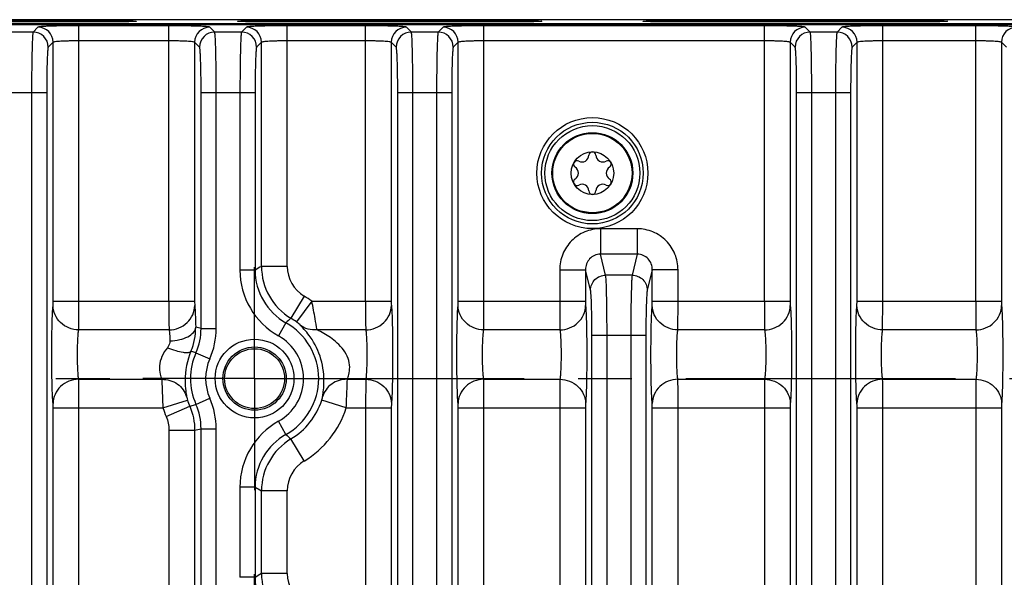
# Model space of a CAD drawing. Header units: inches. Extents: x 0 to 34, y 0 to 22.
# Tile 114 of 168: x 18.5 to 21, y 5.4 to 6.9. Entities that reach past the tile are written whole.
import ezdxf

# ---------------------------------------------------------------- set-up
doc = ezdxf.new("R2010")
doc.units = ezdxf.units.IN
doc.header["$LTSCALE"] = 1.87
doc.header["$MEASUREMENT"] = 0
doc.linetypes.add('CENTER', pattern=[0.6, 0.375, -0.075, 0.075, -0.075])
doc.layers.get('0').update_dxf_attribs({"linetype": 'CONTINUOUS'})
doc.layers.add('02___PRT_ALL_AXES', color=7, linetype='CONTINUOUS')
doc.layers.add('COSMETIC', color=7, linetype='CONTINUOUS')

msp = doc.modelspace()

# ---------------------------------------------------------------- linework, layer by layer
at = {"color": 7, "linetype": 'CONTINUOUS'}
for p, q in [((12.5968, 6.8708), (24.2748, 6.8708)), ((24.2742, 6.8724), (15.4628, 6.8724)), ((24.285, 6.8832), (15.463, 6.8832)), ((18.0757, 6.8809), (18.6662, 6.8809)), ((18.6662, 6.8774), (18.0757, 6.8774)), ((18.6174, 6.1499), (18.6174, 6.8674)), ((18.8518, 6.8674), (18.6174, 6.8674)), ((18.6662, 6.8809), (18.6662, 6.8774)), ((18.8518, 6.1499), (18.8518, 6.8674)), ((19.1307, 6.8809), (19.1307, 6.8774)), ((19.1307, 6.8809), (19.7212, 6.8809)), ((19.7212, 6.8774), (19.1307, 6.8774)), ((19.1595, 6.2409), (19.1595, 6.8674)), ((19.3634, 6.8674), (19.1595, 6.8674)), ((19.3634, 6.1499), (19.3634, 6.8674)), ((19.6711, 6.1499), (19.6711, 6.8674)), ((20.4011, 6.8674), (19.6711, 6.8674)), ((19.7212, 6.8809), (19.7212, 6.8774)), ((20.1857, 6.8809), (20.7762, 6.8809)), ((20.1857, 6.8809), (20.1857, 6.8774)), ((20.7762, 6.8774), (20.1857, 6.8774)), ((20.4011, 6.1499), (20.4011, 6.8674)), ((20.9507, 6.8674), (20.7088, 6.8674)), ((20.7088, 6.1499), (20.7088, 6.8674)), ((20.7762, 6.8809), (20.7762, 6.8774)), ((20.9507, 6.1499), (20.9507, 6.8674)), ((18.4984, 6.851), (18.4287, 6.851)), ((18.5111, 6.8638), (18.4984, 6.851)), ((18.9708, 6.851), (18.9581, 6.8638)), ((19.0405, 6.851), (18.9708, 6.851)), ((19.0533, 6.8638), (19.0405, 6.851)), ((19.4824, 6.851), (19.4696, 6.8638)), ((19.5521, 6.851), (19.4824, 6.851)), ((19.5648, 6.8638), (19.5521, 6.851)), ((20.5201, 6.851), (20.5073, 6.8638)), ((20.5898, 6.851), (20.5201, 6.851)), ((20.6025, 6.8638), (20.5898, 6.851)), ((18.5505, 6.8244), (18.5377, 6.8117)), ((18.5505, 6.1499), (18.5505, 6.8244)), ((18.8518, 6.828), (18.6174, 6.828)), ((18.9187, 6.8244), (18.9187, 6.1499)), ((18.9315, 6.8117), (18.9187, 6.8244)), ((19.0926, 6.8244), (19.0799, 6.8117)), ((19.0926, 6.2409), (19.0926, 6.8244)), ((19.3634, 6.828), (19.1595, 6.828)), ((19.4303, 6.8244), (19.4303, 6.1499)), ((19.443, 6.8117), (19.4303, 6.8244)), ((19.6042, 6.8244), (19.5914, 6.8117)), ((19.6042, 6.1499), (19.6042, 6.8244)), ((20.4011, 6.828), (19.6711, 6.828)), ((20.468, 6.8244), (20.468, 6.1499)), ((20.4807, 6.8117), (20.468, 6.8244)), ((20.6419, 6.8244), (20.6291, 6.8117)), ((20.6419, 6.1499), (20.6419, 6.8244)), ((20.9507, 6.828), (20.7088, 6.828)), ((21.0176, 6.8244), (21.0176, 6.1499)), ((21.0303, 6.8117), (21.0176, 6.8244)), ((18.3933, 6.6936), (18.5337, 6.6936)), ((18.4944, 6.6936), (18.4944, 3.6038)), ((18.5337, 6.6936), (18.5337, 3.6038)), ((18.9354, 6.0795), (18.9354, 6.6936)), ((18.9354, 6.6936), (19.0759, 6.6936)), ((18.9748, 6.0795), (18.9748, 6.6936)), ((19.0365, 6.6936), (19.0365, 6.2313)), ((19.0759, 6.6936), (19.0759, 6.2313)), ((19.447, 3.6038), (19.447, 6.6936)), ((19.447, 6.6936), (19.5874, 6.6936)), ((19.4863, 3.6038), (19.4863, 6.6936)), ((19.5481, 6.6936), (19.5481, 3.6038)), ((19.5874, 6.6936), (19.5874, 3.6038)), ((20.4847, 6.6936), (20.6252, 6.6936)), ((20.4847, 3.6038), (20.4847, 6.6936)), ((20.5241, 3.6038), (20.5241, 6.6936)), ((20.5858, 6.6936), (20.5858, 3.6038)), ((20.6252, 6.6936), (20.6252, 3.6038)), ((20.0703, 6.3388), (19.9743, 6.3388)), ((19.9743, 6.3388), (19.9743, 6.2725)), ((20.0703, 6.3388), (20.0703, 6.2725)), ((20.0703, 6.2725), (19.9744, 6.2725)), ((19.9879, 6.218), (19.9744, 6.2725)), ((20.0703, 6.2725), (20.0568, 6.218)), ((19.0759, 6.2313), (19.0365, 6.2313)), ((19.1595, 6.2409), (19.0926, 6.2409)), ((19.8685, 6.232), (19.9354, 6.232)), ((19.8685, 6.232), (19.8685, 6.1499)), ((19.9354, 6.232), (19.9354, 6.1499)), ((19.9486, 6.179), (19.9354, 6.232)), ((20.1093, 6.232), (20.0961, 6.179)), ((20.1762, 6.232), (20.1093, 6.232)), ((20.1093, 6.1499), (20.1093, 6.232)), ((20.1762, 6.1499), (20.1762, 6.232)), ((20.0568, 6.218), (19.9879, 6.218)), ((18.5502, 6.1388), (18.5505, 6.1499)), ((18.5505, 6.1499), (18.9187, 6.1499)), ((18.6171, 6.0756), (18.6174, 6.1499)), ((19.2034, 6.1633), (19.169, 6.106)), ((19.2234, 6.1499), (19.1836, 6.0962)), ((19.2234, 6.1499), (19.4303, 6.1499)), ((19.6039, 6.1388), (19.6042, 6.1499)), ((19.6042, 6.1499), (19.9354, 6.1499)), ((19.6708, 6.0756), (19.6711, 6.1499)), ((20.109, 6.1388), (20.1093, 6.1499)), ((20.1093, 6.1499), (20.468, 6.1499)), ((20.1759, 6.0756), (20.1762, 6.1499)), ((20.6416, 6.1388), (20.6419, 6.1499)), ((20.6419, 6.1499), (21.0176, 6.1499)), ((20.7085, 6.0756), (20.7088, 6.1499)), ((18.8521, 6.0756), (18.6171, 6.0756)), ((18.9354, 6.0795), (18.9748, 6.0795)), ((19.1562, 6.0941), (19.1369, 6.0598)), ((19.3637, 6.0756), (19.237, 6.0756)), ((19.8688, 6.0756), (19.6708, 6.0756)), ((20.4014, 6.0756), (20.1759, 6.0756)), ((20.951, 6.0756), (20.7085, 6.0756)), ((19.9521, 6.062), (20.0926, 6.062)), ((19.9521, 3.6038), (19.9521, 6.062)), ((19.9915, 3.6038), (19.9915, 6.062)), ((20.0532, 6.062), (20.0532, 3.6038)), ((20.0926, 6.062), (20.0926, 3.6038)), ((18.922, 6.016), (18.9091, 6.02)), ((18.922, 6.016), (18.958, 6.0001)), ((18.6171, 5.9469), (18.8331, 5.9469)), ((19.316, 5.9469), (19.3637, 5.9469)), ((19.3637, 5.9469), (19.3634, 5.8725)), ((19.6708, 5.9469), (19.8688, 5.9469)), ((19.8688, 5.9469), (19.8685, 5.8725)), ((20.1759, 5.9469), (20.4014, 5.9469)), ((20.4014, 5.9469), (20.4011, 5.8725)), ((20.7085, 5.9469), (20.951, 5.9469)), ((20.951, 5.9469), (20.9507, 5.8725)), ((18.8361, 5.8725), (18.8999, 5.8929)), ((18.922, 5.8815), (18.958, 5.8974)), ((19.313, 5.8725), (19.2493, 5.8929)), ((18.5505, 4.4249), (18.5505, 5.8725)), ((18.5505, 5.8725), (18.8361, 5.8725)), ((18.6174, 4.4249), (18.6174, 5.8725)), ((18.8445, 5.8501), (18.906, 5.8765)), ((18.906, 5.8765), (18.922, 5.8815)), ((19.313, 5.8725), (19.4303, 5.8725)), ((19.3634, 5.8725), (19.3634, 4.4249)), ((19.4305, 5.8837), (19.4303, 5.8725)), ((19.4303, 5.8725), (19.4303, 4.4249)), ((19.6042, 5.8725), (19.9354, 5.8725)), ((19.6042, 4.4249), (19.6042, 5.8725)), ((19.6711, 4.4249), (19.6711, 5.8725)), ((19.8685, 5.8725), (19.8685, 4.4249)), ((19.9357, 5.8837), (19.9354, 5.8725)), ((19.9354, 5.8725), (19.9354, 4.4249)), ((20.1093, 5.8725), (20.468, 5.8725)), ((20.1093, 4.4249), (20.1093, 5.8725)), ((20.1762, 4.4249), (20.1762, 5.8725)), ((20.4011, 5.8725), (20.4011, 4.4249)), ((20.4683, 5.8837), (20.468, 5.8725)), ((20.468, 5.8725), (20.468, 4.4249)), ((20.6419, 5.8725), (21.0176, 5.8725)), ((20.6419, 4.4249), (20.6419, 5.8725)), ((20.7088, 4.4249), (20.7088, 5.8725)), ((20.9507, 5.8725), (20.9507, 4.4249)), ((21.0179, 5.8837), (21.0176, 5.8725)), ((21.0176, 5.8725), (21.0176, 4.4249)), ((18.9354, 5.818), (18.9748, 5.818)), ((18.9354, 5.2795), (18.9354, 5.818)), ((18.9748, 5.2795), (18.9748, 5.818)), ((19.1562, 5.8034), (19.1369, 5.8377)), ((18.8518, 5.8145), (18.8518, 5.283)), ((18.8518, 5.8145), (18.9187, 5.8145)), ((18.9187, 5.8145), (18.9187, 5.283)), ((19.2034, 5.7342), (19.169, 5.7915)), ((19.0759, 5.6662), (19.0365, 5.6662)), ((19.0365, 5.6662), (19.0365, 5.4313)), ((19.0759, 5.6662), (19.0759, 5.4313)), ((19.1595, 5.6566), (19.0926, 5.6566)), ((19.0926, 5.4409), (19.0926, 5.6566)), ((19.1595, 5.4409), (19.1595, 5.6566)), ((19.0759, 5.4313), (19.0365, 5.4313)), ((19.1595, 5.4409), (19.0926, 5.4409))]:
    msp.add_line(p, q, dxfattribs=at)
for centre, radius in [((19.9534, 6.4837), 0.1445), ((19.9534, 6.4837), 0.1236), ((19.9534, 6.4837), 0.1053), ((19.9534, 6.4837), 0.1033), ((19.9534, 6.4837), 0.0555), ((19.0746, 5.9487), 0.1025), ((19.0746, 5.9487), 0.0824), ((19.0746, 5.9487), 0.0779)]:
    msp.add_circle(centre, radius, dxfattribs=at)
for centre, radius, start, end in [((18.4983, 6.8116), 0.0394, 0.0842, 89.9158), ((18.5111, 6.8244), 0.0394, 0.0842, 89.9158), ((18.9581, 6.8244), 0.0394, 90.0842, 179.9158), ((18.9709, 6.8116), 0.0394, 90.0842, 179.9158), ((19.0405, 6.8116), 0.0394, 0.0842, 89.9158), ((19.0532, 6.8244), 0.0394, 0.0842, 89.9158), ((19.4697, 6.8244), 0.0394, 90.0842, 179.9158), ((19.4824, 6.8116), 0.0394, 90.0842, 179.9158), ((19.552, 6.8116), 0.0394, 0.0842, 89.9158), ((19.5648, 6.8244), 0.0394, 0.0842, 89.9158), ((20.5074, 6.8244), 0.0394, 90.0842, 179.9158), ((20.5201, 6.8116), 0.0394, 90.0842, 179.9158), ((20.5897, 6.8116), 0.0394, 0.0842, 89.9158), ((20.6025, 6.8244), 0.0394, 0.0842, 89.9158), ((21.057, 6.8244), 0.0394, 90.0842, 179.9158), ((19.9534, 6.53), 0.00906, 1.6303, 178.3697), ((19.9134, 6.5069), 0.00906, 61.6303, 238.3697), ((19.9263, 6.5308), 0.0181, 241.6303, 358.3697), ((19.9806, 6.5308), 0.0181, 181.6303, 298.3697), ((19.9935, 6.5069), 0.00906, 301.6303, 118.3697), ((19.8991, 6.4837), 0.0181, 301.6303, 58.3697), ((20.0077, 6.4837), 0.0181, 121.6303, 238.3697), ((19.9134, 6.4606), 0.00906, 121.6303, 298.3697), ((19.9935, 6.4606), 0.00906, 241.6303, 58.3697), ((19.9263, 6.4367), 0.0181, 1.6303, 118.3697), ((19.9534, 6.4375), 0.00906, 181.6303, 358.3697), ((19.9806, 6.4367), 0.0181, 61.6303, 178.3697), ((19.2333, 6.2313), 0.1967, 179.9999, 240.6759), ((19.7487, 5.0811), 1.3325, 119.4974, 120.327), ((19.2332, 6.2312), 0.1573, 179.9862, 240.6903), ((19.2501, 6.241), 0.1575, 180.0164, 239.0002), ((19.25, 6.2409), 0.0905, 180.0021, 239.0145), ((19.0746, 5.9487), 0.2503, 53.5019, 59.0166), ((19.5322, 5.7035), 0.5421, 132.0723, 133.9189), ((19.0746, 5.9487), 0.1834, 53.5019, 59.0166), ((18.7667, 6.0805), 0.1547, 336.9707, 0.7004), ((18.2693, 2.9047), 3.2439, 78.1494, 78.4018), ((19.0746, 5.9487), 0.1667, 299.3293, 60.6744), ((19.0746, 5.9487), 0.1273, 299.3242, 60.6758), ((19.0746, 5.9487), 0.1667, 156.1998, 203.8002), ((19.0746, 5.9487), 0.1273, 156.1998, 203.8002), ((19.0746, 5.9487), 0.1834, 197.7258, 203.2005), ((19.0746, 5.9487), 0.1834, 300.9834, 342.2742), ((19.0746, 5.9487), 0.2503, 197.7258, 203.2005), ((19.0746, 5.9487), 0.2503, 300.9834, 342.2742), ((18.2618, 9.0121), 3.2644, 281.609, 281.9089), ((19.2333, 5.6662), 0.1967, 119.3241, 180.0001), ((19.2332, 5.6662), 0.1573, 119.3058, 180.0136), ((19.2501, 5.6565), 0.1575, 120.9998, 179.9836), ((19.5325, 6.1937), 0.5421, 226.0481, 227.8944), ((19.25, 5.6566), 0.0905, 120.9855, 179.9979), ((19.7488, 6.8164), 1.3326, 239.6717, 240.5013), ((19.7487, 4.2811), 1.3325, 119.4974, 120.327), ((19.2332, 5.4312), 0.1573, 179.9862, 240.6903), ((19.2501, 5.441), 0.1575, 180.0164, 239.0002), ((19.25, 5.4409), 0.0905, 180.0021, 239.0145)]:
    msp.add_arc(centre, radius, start, end, dxfattribs=at)
for points, knots in [([(18.6174, 6.8674), (18.6041, 6.8674), (18.5848, 6.8672), (18.5602, 6.8668), (18.5444, 6.8664), (18.5314, 6.8659), (18.5224, 6.8654), (18.5169, 6.8649), (18.5141, 6.8646), (18.5123, 6.8642), (18.5113, 6.864), (18.5111, 6.8638)], [0, 0, 0, 0, 0.374119, 0.543968, 0.693877, 0.818356, 0.912859, 0.947756, 0.973996, 0.991383, 1, 1, 1, 1]), ([(18.6662, 6.8809), (18.6728, 6.8809), (18.6857, 6.8808), (18.7045, 6.8807), (18.7219, 6.8806), (18.735, 6.8804), (18.7443, 6.8802), (18.7502, 6.8801), (18.7552, 6.8799), (18.7593, 6.8798), (18.7622, 6.8796), (18.7641, 6.8795), (18.7651, 6.8794), (18.7659, 6.8793), (18.7663, 6.8793), (18.7669, 6.8792), (18.7668, 6.8791)], [0, 0, 0, 0, 0.195826, 0.385808, 0.560148, 0.712431, 0.778462, 0.836799, 0.886882, 0.928236, 0.960456, 0.97304, 0.98323, 0.991008, 0.996364, 1, 1, 1, 1]), ([(18.7668, 6.8791), (18.7667, 6.879), (18.7665, 6.879), (18.7661, 6.8789), (18.7654, 6.8788), (18.7645, 6.8787), (18.7634, 6.8786), (18.7614, 6.8785), (18.7583, 6.8784), (18.7541, 6.8782), (18.749, 6.8781), (18.7431, 6.878), (18.7365, 6.8778), (18.7292, 6.8777), (18.7184, 6.8776), (18.7037, 6.8775), (18.6853, 6.8774), (18.6726, 6.8774), (18.6662, 6.8774)], [0, 0, 0, 0, 0.002196, 0.006656, 0.013431, 0.02252, 0.033907, 0.047568, 0.081581, 0.12424, 0.17515, 0.233851, 0.299794, 0.372301, 0.450644, 0.622288, 0.808515, 1, 1, 1, 1]), ([(18.9581, 6.8638), (18.9578, 6.864), (18.9569, 6.8642), (18.9551, 6.8646), (18.9523, 6.8649), (18.9468, 6.8653), (18.9378, 6.8659), (18.9248, 6.8664), (18.909, 6.8668), (18.8844, 6.8672), (18.8651, 6.8674), (18.8518, 6.8674)], [0, 0, 0, 0, 0.008597, 0.025964, 0.052179, 0.087061, 0.18149, 0.305911, 0.455827, 0.625676, 1, 1, 1, 1]), ([(19.0301, 6.8791), (19.03, 6.8792), (19.0306, 6.8793), (19.031, 6.8793), (19.0318, 6.8794), (19.0328, 6.8795), (19.0347, 6.8796), (19.0375, 6.8798), (19.0417, 6.8799), (19.0467, 6.8801), (19.0526, 6.8802), (19.0618, 6.8804), (19.075, 6.8806), (19.0924, 6.8807), (19.1112, 6.8808), (19.1241, 6.8809), (19.1307, 6.8809)], [0, 0, 0, 0, 0.003636, 0.008994, 0.016773, 0.026965, 0.03955, 0.071776, 0.113136, 0.163228, 0.221576, 0.287618, 0.439913, 0.614301, 0.804287, 1, 1, 1, 1]), ([(19.1307, 6.8774), (19.1242, 6.8774), (19.1116, 6.8774), (19.0931, 6.8775), (19.0785, 6.8776), (19.0677, 6.8777), (19.0604, 6.8778), (19.0538, 6.878), (19.0479, 6.8781), (19.0428, 6.8782), (19.0385, 6.8784), (19.0355, 6.8785), (19.0335, 6.8786), (19.0324, 6.8787), (19.0315, 6.8788), (19.0308, 6.8789), (19.0304, 6.879), (19.0301, 6.879), (19.0301, 6.8791)], [0, 0, 0, 0, 0.191597, 0.377824, 0.549417, 0.627753, 0.700256, 0.766188, 0.824878, 0.875779, 0.918432, 0.95244, 0.966098, 0.977483, 0.98657, 0.993345, 0.997804, 1, 1, 1, 1]), ([(19.1595, 6.8674), (19.1462, 6.8674), (19.1269, 6.8672), (19.1023, 6.8668), (19.0866, 6.8664), (19.0735, 6.8659), (19.0645, 6.8654), (19.059, 6.8649), (19.0562, 6.8646), (19.0544, 6.8642), (19.0535, 6.864), (19.0533, 6.8638)], [0, 0, 0, 0, 0.374119, 0.543968, 0.693877, 0.818356, 0.912859, 0.947756, 0.973996, 0.991383, 1, 1, 1, 1]), ([(19.4696, 6.8638), (19.4694, 6.864), (19.4684, 6.8642), (19.4667, 6.8646), (19.4639, 6.8649), (19.4584, 6.8653), (19.4494, 6.8659), (19.4363, 6.8664), (19.4206, 6.8668), (19.396, 6.8672), (19.3767, 6.8674), (19.3634, 6.8674)], [0, 0, 0, 0, 0.008597, 0.025964, 0.052179, 0.087061, 0.18149, 0.305911, 0.455827, 0.625676, 1, 1, 1, 1]), ([(19.6711, 6.8674), (19.6578, 6.8674), (19.6385, 6.8672), (19.6139, 6.8668), (19.5981, 6.8664), (19.5851, 6.8659), (19.5761, 6.8654), (19.5706, 6.8649), (19.5678, 6.8646), (19.566, 6.8642), (19.565, 6.864), (19.5648, 6.8638)], [0, 0, 0, 0, 0.374119, 0.543968, 0.693877, 0.818356, 0.912859, 0.947756, 0.973996, 0.991383, 1, 1, 1, 1]), ([(19.7212, 6.8809), (19.7278, 6.8809), (19.7407, 6.8808), (19.7595, 6.8807), (19.7769, 6.8806), (19.79, 6.8804), (19.7993, 6.8802), (19.8052, 6.8801), (19.8102, 6.8799), (19.8143, 6.8798), (19.8172, 6.8796), (19.8191, 6.8795), (19.8201, 6.8794), (19.8209, 6.8793), (19.8213, 6.8793), (19.8219, 6.8792), (19.8218, 6.8791)], [0, 0, 0, 0, 0.195826, 0.385808, 0.560148, 0.712431, 0.778462, 0.836799, 0.886882, 0.928236, 0.960456, 0.97304, 0.98323, 0.991008, 0.996364, 1, 1, 1, 1]), ([(19.8218, 6.8791), (19.8217, 6.879), (19.8215, 6.879), (19.8211, 6.8789), (19.8204, 6.8788), (19.8195, 6.8787), (19.8184, 6.8786), (19.8164, 6.8785), (19.8133, 6.8784), (19.8091, 6.8782), (19.804, 6.8781), (19.7981, 6.878), (19.7915, 6.8778), (19.7842, 6.8777), (19.7734, 6.8776), (19.7587, 6.8775), (19.7403, 6.8774), (19.7276, 6.8774), (19.7212, 6.8774)], [0, 0, 0, 0, 0.002196, 0.006656, 0.013431, 0.02252, 0.033907, 0.047568, 0.081581, 0.12424, 0.17515, 0.233851, 0.299794, 0.372301, 0.450644, 0.622288, 0.808515, 1, 1, 1, 1]), ([(20.0851, 6.8791), (20.085, 6.8792), (20.0856, 6.8793), (20.086, 6.8793), (20.0868, 6.8794), (20.0878, 6.8795), (20.0897, 6.8796), (20.0925, 6.8798), (20.0967, 6.8799), (20.1017, 6.8801), (20.1076, 6.8802), (20.1168, 6.8804), (20.13, 6.8806), (20.1474, 6.8807), (20.1662, 6.8808), (20.1791, 6.8809), (20.1857, 6.8809)], [0, 0, 0, 0, 0.003636, 0.008994, 0.016773, 0.026965, 0.03955, 0.071776, 0.113136, 0.163228, 0.221576, 0.287618, 0.439913, 0.614301, 0.804287, 1, 1, 1, 1]), ([(20.1857, 6.8774), (20.1792, 6.8774), (20.1666, 6.8774), (20.1481, 6.8775), (20.1335, 6.8776), (20.1227, 6.8777), (20.1154, 6.8778), (20.1088, 6.878), (20.1029, 6.8781), (20.0978, 6.8782), (20.0935, 6.8784), (20.0905, 6.8785), (20.0885, 6.8786), (20.0874, 6.8787), (20.0865, 6.8788), (20.0858, 6.8789), (20.0854, 6.879), (20.0851, 6.879), (20.0851, 6.8791)], [0, 0, 0, 0, 0.191597, 0.377824, 0.549417, 0.627753, 0.700256, 0.766188, 0.824878, 0.875779, 0.918432, 0.95244, 0.966098, 0.977483, 0.98657, 0.993345, 0.997804, 1, 1, 1, 1]), ([(20.5073, 6.8638), (20.5071, 6.864), (20.5062, 6.8642), (20.5044, 6.8646), (20.5016, 6.8649), (20.4961, 6.8653), (20.4871, 6.8659), (20.474, 6.8664), (20.4583, 6.8668), (20.4337, 6.8672), (20.4144, 6.8674), (20.4011, 6.8674)], [0, 0, 0, 0, 0.008597, 0.025964, 0.052179, 0.087061, 0.18149, 0.305911, 0.455827, 0.625676, 1, 1, 1, 1]), ([(20.7088, 6.8674), (20.6955, 6.8674), (20.6762, 6.8672), (20.6516, 6.8668), (20.6358, 6.8664), (20.6228, 6.8659), (20.6138, 6.8654), (20.6083, 6.8649), (20.6055, 6.8646), (20.6037, 6.8642), (20.6028, 6.864), (20.6025, 6.8638)], [0, 0, 0, 0, 0.374119, 0.543968, 0.693877, 0.818356, 0.912859, 0.947756, 0.973996, 0.991383, 1, 1, 1, 1]), ([(20.7762, 6.8809), (20.7828, 6.8809), (20.7957, 6.8808), (20.8145, 6.8807), (20.8319, 6.8806), (20.845, 6.8804), (20.8543, 6.8802), (20.8602, 6.8801), (20.8652, 6.8799), (20.8693, 6.8798), (20.8722, 6.8796), (20.8741, 6.8795), (20.8751, 6.8794), (20.8759, 6.8793), (20.8763, 6.8793), (20.8769, 6.8792), (20.8768, 6.8791)], [0, 0, 0, 0, 0.195826, 0.385808, 0.560148, 0.712431, 0.778462, 0.836799, 0.886882, 0.928236, 0.960456, 0.97304, 0.98323, 0.991008, 0.996364, 1, 1, 1, 1]), ([(20.8768, 6.8791), (20.8767, 6.879), (20.8765, 6.879), (20.8761, 6.8789), (20.8754, 6.8788), (20.8745, 6.8787), (20.8734, 6.8786), (20.8714, 6.8785), (20.8683, 6.8784), (20.8641, 6.8782), (20.859, 6.8781), (20.8531, 6.878), (20.8465, 6.8778), (20.8392, 6.8777), (20.8284, 6.8776), (20.8137, 6.8775), (20.7953, 6.8774), (20.7826, 6.8774), (20.7762, 6.8774)], [0, 0, 0, 0, 0.002196, 0.006656, 0.013431, 0.02252, 0.033907, 0.047568, 0.081581, 0.12424, 0.17515, 0.233851, 0.299794, 0.372301, 0.450644, 0.622288, 0.808515, 1, 1, 1, 1]), ([(21.0569, 6.8638), (21.0567, 6.864), (21.0558, 6.8642), (21.054, 6.8646), (21.0512, 6.8649), (21.0457, 6.8653), (21.0367, 6.8659), (21.0237, 6.8664), (21.0079, 6.8668), (20.9833, 6.8672), (20.964, 6.8674), (20.9507, 6.8674)], [0, 0, 0, 0, 0.008597, 0.025964, 0.052179, 0.087061, 0.18149, 0.305911, 0.455827, 0.625676, 1, 1, 1, 1]), ([(18.4984, 6.851), (18.4981, 6.8507), (18.4979, 6.8493), (18.4975, 6.8467), (18.4972, 6.8425), (18.4966, 6.8344), (18.4961, 6.8211), (18.4955, 6.8017), (18.495, 6.7784), (18.4945, 6.7419), (18.4944, 6.7133), (18.4944, 6.6936)], [0, 0, 0, 0, 0.008329, 0.02557, 0.051712, 0.086556, 0.180988, 0.305477, 0.455483, 0.625443, 1, 1, 1, 1]), ([(18.9748, 6.6936), (18.9748, 6.7133), (18.9746, 6.7419), (18.9742, 6.7784), (18.9737, 6.8017), (18.9731, 6.8211), (18.9726, 6.8344), (18.972, 6.8425), (18.9717, 6.8467), (18.9713, 6.8493), (18.9711, 6.8507), (18.9708, 6.851)], [0, 0, 0, 0, 0.374557, 0.544517, 0.694523, 0.819012, 0.913444, 0.948288, 0.97443, 0.991671, 1, 1, 1, 1]), ([(19.0405, 6.851), (19.0403, 6.8507), (19.0401, 6.8493), (19.0396, 6.8467), (19.0393, 6.8425), (19.0388, 6.8344), (19.0382, 6.8211), (19.0376, 6.8017), (19.0372, 6.7784), (19.0367, 6.7419), (19.0365, 6.7133), (19.0365, 6.6936)], [0, 0, 0, 0, 0.008329, 0.02557, 0.051712, 0.086556, 0.180988, 0.305477, 0.455483, 0.625443, 1, 1, 1, 1]), ([(19.4863, 6.6936), (19.4863, 6.7133), (19.4862, 6.7419), (19.4857, 6.7784), (19.4853, 6.8017), (19.4847, 6.8211), (19.4841, 6.8344), (19.4836, 6.8425), (19.4832, 6.8467), (19.4828, 6.8493), (19.4826, 6.8507), (19.4824, 6.851)], [0, 0, 0, 0, 0.374557, 0.544517, 0.694523, 0.819012, 0.913444, 0.948288, 0.97443, 0.991671, 1, 1, 1, 1]), ([(19.5521, 6.851), (19.5518, 6.8507), (19.5516, 6.8493), (19.5512, 6.8467), (19.5509, 6.8425), (19.5503, 6.8344), (19.5498, 6.8211), (19.5492, 6.8017), (19.5487, 6.7784), (19.5482, 6.7419), (19.5481, 6.7133), (19.5481, 6.6936)], [0, 0, 0, 0, 0.008329, 0.02557, 0.051712, 0.086556, 0.180988, 0.305477, 0.455483, 0.625443, 1, 1, 1, 1]), ([(20.5241, 6.6936), (20.5241, 6.7133), (20.5239, 6.7419), (20.5234, 6.7784), (20.523, 6.8017), (20.5224, 6.8211), (20.5218, 6.8344), (20.5213, 6.8425), (20.521, 6.8467), (20.5205, 6.8493), (20.5203, 6.8507), (20.5201, 6.851)], [0, 0, 0, 0, 0.374557, 0.544517, 0.694523, 0.819012, 0.913444, 0.948288, 0.97443, 0.991671, 1, 1, 1, 1]), ([(20.5898, 6.851), (20.5895, 6.8507), (20.5893, 6.8493), (20.5889, 6.8467), (20.5886, 6.8425), (20.588, 6.8344), (20.5875, 6.8211), (20.5869, 6.8017), (20.5864, 6.7784), (20.5859, 6.7419), (20.5858, 6.7133), (20.5858, 6.6936)], [0, 0, 0, 0, 0.008329, 0.02557, 0.051712, 0.086556, 0.180988, 0.305477, 0.455483, 0.625443, 1, 1, 1, 1]), ([(18.6174, 6.828), (18.609, 6.828), (18.5968, 6.8279), (18.5813, 6.8274), (18.5714, 6.827), (18.5632, 6.8265), (18.5568, 6.826), (18.5531, 6.8252), (18.5508, 6.8249), (18.5505, 6.8244)], [0, 0, 0, 0, 0.373447, 0.54299, 0.692643, 0.816964, 0.91148, 0.97293, 1, 1, 1, 1]), ([(18.9187, 6.8244), (18.9184, 6.8249), (18.9161, 6.8252), (18.9123, 6.826), (18.9059, 6.8265), (18.8978, 6.827), (18.8878, 6.8274), (18.8723, 6.8279), (18.8602, 6.828), (18.8518, 6.828)], [0, 0, 0, 0, 0.027052, 0.088466, 0.182908, 0.307182, 0.456838, 0.626375, 1, 1, 1, 1]), ([(19.1595, 6.828), (19.1511, 6.828), (19.139, 6.8279), (19.1235, 6.8274), (19.1135, 6.827), (19.1054, 6.8265), (19.099, 6.826), (19.0952, 6.8252), (19.0929, 6.8249), (19.0926, 6.8244)], [0, 0, 0, 0, 0.373447, 0.54299, 0.692643, 0.816964, 0.91148, 0.97293, 1, 1, 1, 1]), ([(19.4303, 6.8244), (19.4299, 6.8249), (19.4277, 6.8252), (19.4239, 6.826), (19.4175, 6.8265), (19.4093, 6.827), (19.3994, 6.8274), (19.3839, 6.8279), (19.3717, 6.828), (19.3634, 6.828)], [0, 0, 0, 0, 0.027052, 0.088466, 0.182908, 0.307182, 0.456838, 0.626375, 1, 1, 1, 1]), ([(19.6711, 6.828), (19.6627, 6.828), (19.6505, 6.8279), (19.635, 6.8274), (19.6251, 6.827), (19.6169, 6.8265), (19.6105, 6.826), (19.6068, 6.8252), (19.6045, 6.8249), (19.6042, 6.8244)], [0, 0, 0, 0, 0.373447, 0.54299, 0.692643, 0.816964, 0.91148, 0.97293, 1, 1, 1, 1]), ([(20.468, 6.8244), (20.4677, 6.8249), (20.4654, 6.8252), (20.4616, 6.826), (20.4552, 6.8265), (20.4471, 6.827), (20.4371, 6.8274), (20.4216, 6.8279), (20.4095, 6.828), (20.4011, 6.828)], [0, 0, 0, 0, 0.027052, 0.088466, 0.182908, 0.307182, 0.456838, 0.626375, 1, 1, 1, 1]), ([(20.7088, 6.828), (20.7004, 6.828), (20.6883, 6.8279), (20.6728, 6.8274), (20.6628, 6.827), (20.6547, 6.8265), (20.6483, 6.826), (20.6445, 6.8252), (20.6422, 6.8249), (20.6419, 6.8244)], [0, 0, 0, 0, 0.373447, 0.54299, 0.692643, 0.816964, 0.91148, 0.97293, 1, 1, 1, 1]), ([(21.0176, 6.8244), (21.0173, 6.8249), (21.015, 6.8252), (21.0112, 6.826), (21.0048, 6.8265), (20.9967, 6.827), (20.9867, 6.8274), (20.9712, 6.8279), (20.9591, 6.828), (20.9507, 6.828)], [0, 0, 0, 0, 0.027052, 0.088466, 0.182908, 0.307182, 0.456838, 0.626375, 1, 1, 1, 1]), ([(18.5377, 6.8117), (18.5375, 6.8114), (18.5372, 6.8104), (18.5369, 6.8084), (18.5365, 6.8053), (18.536, 6.7992), (18.5354, 6.7892), (18.5348, 6.7747), (18.5344, 6.7572), (18.5339, 6.7298), (18.5337, 6.7084), (18.5337, 6.6936)], [0, 0, 0, 0, 0.008604, 0.025967, 0.052176, 0.087054, 0.181481, 0.305903, 0.455824, 0.625684, 1, 1, 1, 1]), ([(18.9354, 6.6936), (18.9354, 6.7084), (18.9353, 6.7298), (18.9348, 6.7572), (18.9343, 6.7747), (18.9338, 6.7892), (18.9332, 6.7992), (18.9327, 6.8053), (18.9323, 6.8084), (18.9319, 6.8104), (18.9317, 6.8114), (18.9315, 6.8117)], [0, 0, 0, 0, 0.374316, 0.544176, 0.694097, 0.818519, 0.912946, 0.947824, 0.974033, 0.991396, 1, 1, 1, 1]), ([(19.0799, 6.8117), (19.0796, 6.8114), (19.0794, 6.8104), (19.079, 6.8084), (19.0787, 6.8053), (19.0781, 6.7992), (19.0775, 6.7892), (19.077, 6.7747), (19.0765, 6.7572), (19.076, 6.7298), (19.0759, 6.7084), (19.0759, 6.6936)], [0, 0, 0, 0, 0.008604, 0.025967, 0.052176, 0.087054, 0.181481, 0.305903, 0.455824, 0.625684, 1, 1, 1, 1]), ([(19.447, 6.6936), (19.447, 6.7084), (19.4469, 6.7298), (19.4464, 6.7572), (19.4459, 6.7747), (19.4453, 6.7892), (19.4448, 6.7992), (19.4442, 6.8053), (19.4439, 6.8084), (19.4435, 6.8104), (19.4433, 6.8114), (19.443, 6.8117)], [0, 0, 0, 0, 0.374316, 0.544176, 0.694097, 0.818519, 0.912946, 0.947824, 0.974033, 0.991396, 1, 1, 1, 1]), ([(19.5914, 6.8117), (19.5912, 6.8114), (19.5909, 6.8104), (19.5906, 6.8084), (19.5902, 6.8053), (19.5897, 6.7992), (19.5891, 6.7892), (19.5885, 6.7747), (19.5881, 6.7572), (19.5876, 6.7298), (19.5874, 6.7084), (19.5874, 6.6936)], [0, 0, 0, 0, 0.008604, 0.025967, 0.052176, 0.087054, 0.181481, 0.305903, 0.455824, 0.625684, 1, 1, 1, 1]), ([(20.4847, 6.6936), (20.4847, 6.7084), (20.4846, 6.7298), (20.4841, 6.7572), (20.4836, 6.7747), (20.483, 6.7892), (20.4825, 6.7992), (20.4819, 6.8053), (20.4816, 6.8084), (20.4812, 6.8104), (20.481, 6.8114), (20.4807, 6.8117)], [0, 0, 0, 0, 0.374316, 0.544176, 0.694097, 0.818519, 0.912946, 0.947824, 0.974033, 0.991396, 1, 1, 1, 1]), ([(20.6291, 6.8117), (20.6289, 6.8114), (20.6287, 6.8104), (20.6283, 6.8084), (20.6279, 6.8053), (20.6274, 6.7992), (20.6268, 6.7892), (20.6263, 6.7747), (20.6258, 6.7572), (20.6253, 6.7298), (20.6252, 6.7084), (20.6252, 6.6936)], [0, 0, 0, 0, 0.008604, 0.025967, 0.052176, 0.087054, 0.181481, 0.305903, 0.455824, 0.625684, 1, 1, 1, 1]), ([(19.9743, 6.3388), (19.9605, 6.3388), (19.9325, 6.3332), (19.8973, 6.3093), (19.8739, 6.2738), (19.8685, 6.2458), (19.8685, 6.232)], [0, 0, 0, 0, 0.250003, 0.499951, 0.749924, 1, 1, 1, 1]), ([(20.1762, 6.232), (20.1762, 6.2458), (20.1707, 6.2738), (20.1473, 6.3093), (20.1121, 6.3332), (20.0842, 6.3388), (20.0703, 6.3388)], [0, 0, 0, 0, 0.250075, 0.50005, 0.750001, 1, 1, 1, 1]), ([(19.9744, 6.2725), (19.9691, 6.2726), (19.9585, 6.2704), (19.9455, 6.2611), (19.9372, 6.2475), (19.9353, 6.2371), (19.9354, 6.232)], [0, 0, 0, 0, 0.252287, 0.503673, 0.752857, 1, 1, 1, 1]), ([(20.1093, 6.232), (20.1093, 6.2371), (20.1075, 6.2475), (20.0992, 6.2611), (20.0862, 6.2704), (20.0756, 6.2726), (20.0703, 6.2725)], [0, 0, 0, 0, 0.247143, 0.496329, 0.747717, 1, 1, 1, 1]), ([(19.9486, 6.179), (19.9486, 6.1889), (19.9571, 6.2096), (19.9779, 6.2179), (19.9879, 6.218)], [0, 0, 0, 0, 0.498378, 1, 1, 1, 1]), ([(19.9915, 6.062), (19.9915, 6.0804), (19.9913, 6.1148), (19.9906, 6.161), (19.9898, 6.1925), (19.9888, 6.21), (19.9883, 6.2159), (19.9879, 6.218)], [0, 0, 0, 0, 0.353557, 0.662253, 0.887147, 0.958812, 1, 1, 1, 1]), ([(20.0568, 6.218), (20.0564, 6.2159), (20.0559, 6.21), (20.0549, 6.1925), (20.0541, 6.161), (20.0534, 6.1149), (20.0532, 6.0804), (20.0532, 6.062)], [0, 0, 0, 0, 0.041184, 0.112842, 0.337707, 0.646385, 1, 1, 1, 1]), ([(20.0568, 6.218), (20.0668, 6.2179), (20.0875, 6.2096), (20.0961, 6.1889), (20.0961, 6.179)], [0, 0, 0, 0, 0.501635, 1, 1, 1, 1]), ([(19.9521, 6.062), (19.9521, 6.0758), (19.952, 6.1016), (19.9513, 6.1362), (19.9505, 6.1599), (19.9494, 6.173), (19.949, 6.1774), (19.9486, 6.179)], [0, 0, 0, 0, 0.35344, 0.66204, 0.886899, 0.958626, 1, 1, 1, 1]), ([(20.0961, 6.179), (20.0957, 6.1774), (20.0953, 6.173), (20.0942, 6.1599), (20.0934, 6.1362), (20.0927, 6.1016), (20.0926, 6.0758), (20.0926, 6.062)], [0, 0, 0, 0, 0.04137, 0.113093, 0.337922, 0.646502, 1, 1, 1, 1]), ([(18.8518, 6.1499), (18.8518, 6.142), (18.8519, 6.1172), (18.8518, 6.0924), (18.8521, 6.0756)], [0, 0, 0, 0, 0.321742, 1, 1, 1, 1]), ([(18.9187, 6.1499), (18.9187, 6.1488), (18.9187, 6.145), (18.9187, 6.1413), (18.919, 6.1388)], [0, 0, 0, 0, 0.321678, 1, 1, 1, 1]), ([(19.237, 6.0756), (19.2356, 6.0853), (19.2311, 6.1101), (19.2266, 6.1349), (19.2234, 6.1499)], [0, 0, 0, 0, 0.388627, 1, 1, 1, 1]), ([(19.3634, 6.1499), (19.3634, 6.142), (19.3634, 6.1172), (19.3634, 6.0924), (19.3637, 6.0756)], [0, 0, 0, 0, 0.321742, 1, 1, 1, 1]), ([(19.4303, 6.1499), (19.4303, 6.1488), (19.4303, 6.145), (19.4303, 6.1413), (19.4305, 6.1388)], [0, 0, 0, 0, 0.321678, 1, 1, 1, 1]), ([(19.8685, 6.1499), (19.8685, 6.142), (19.8685, 6.1172), (19.8685, 6.0924), (19.8688, 6.0756)], [0, 0, 0, 0, 0.321742, 1, 1, 1, 1]), ([(19.9354, 6.1499), (19.9354, 6.1488), (19.9354, 6.145), (19.9354, 6.1413), (19.9357, 6.1388)], [0, 0, 0, 0, 0.321678, 1, 1, 1, 1]), ([(20.4011, 6.1499), (20.4011, 6.142), (20.4011, 6.1172), (20.4011, 6.0924), (20.4014, 6.0756)], [0, 0, 0, 0, 0.321742, 1, 1, 1, 1]), ([(20.468, 6.1499), (20.468, 6.1488), (20.468, 6.145), (20.468, 6.1413), (20.4683, 6.1388)], [0, 0, 0, 0, 0.321678, 1, 1, 1, 1]), ([(20.9507, 6.1499), (20.9507, 6.142), (20.9507, 6.1172), (20.9507, 6.0924), (20.951, 6.0756)], [0, 0, 0, 0, 0.321742, 1, 1, 1, 1]), ([(21.0176, 6.1499), (21.0176, 6.1488), (21.0176, 6.145), (21.0176, 6.1413), (21.0179, 6.1388)], [0, 0, 0, 0, 0.321678, 1, 1, 1, 1]), ([(18.5502, 5.8837), (18.5495, 5.8902), (18.5487, 5.9066), (18.5473, 5.9492), (18.5468, 6.0112), (18.5473, 6.0733), (18.5487, 6.1158), (18.5495, 6.1323), (18.5502, 6.1388)], [0, 0, 0, 0, 0.076843, 0.193551, 0.5, 0.806448, 0.923156, 1, 1, 1, 1]), ([(18.6171, 6.0756), (18.6084, 6.0757), (18.5911, 6.0791), (18.5691, 6.0931), (18.554, 6.1139), (18.5503, 6.1306), (18.5502, 6.1388)], [0, 0, 0, 0, 0.256111, 0.509215, 0.756946, 1, 1, 1, 1]), ([(18.8521, 6.0756), (18.8607, 6.0757), (18.878, 6.0791), (18.9001, 6.0931), (18.9152, 6.1139), (18.9189, 6.1306), (18.919, 6.1388)], [0, 0, 0, 0, 0.256111, 0.509215, 0.756946, 1, 1, 1, 1]), ([(18.919, 6.1388), (18.9197, 6.1314), (18.9206, 6.1126), (18.9212, 6.0938), (18.9214, 6.0824)], [0, 0, 0, 0, 0.393475, 1, 1, 1, 1]), ([(19.3637, 6.0756), (19.3723, 6.0757), (19.3896, 6.0791), (19.4117, 6.0931), (19.4267, 6.1139), (19.4304, 6.1306), (19.4305, 6.1388)], [0, 0, 0, 0, 0.256111, 0.509215, 0.756946, 1, 1, 1, 1]), ([(19.4305, 6.1388), (19.4312, 6.1323), (19.4321, 6.1158), (19.4334, 6.0733), (19.4339, 6.0112), (19.4334, 5.9492), (19.4321, 5.9066), (19.4312, 5.8902), (19.4305, 5.8837)], [0, 0, 0, 0, 0.076844, 0.193552, 0.5, 0.806449, 0.923156, 1, 1, 1, 1]), ([(19.6039, 5.8837), (19.6032, 5.8902), (19.6024, 5.9066), (19.601, 5.9492), (19.6005, 6.0112), (19.601, 6.0733), (19.6024, 6.1158), (19.6032, 6.1323), (19.6039, 6.1388)], [0, 0, 0, 0, 0.076843, 0.193551, 0.5, 0.806448, 0.923156, 1, 1, 1, 1]), ([(19.6708, 6.0756), (19.6621, 6.0757), (19.6448, 6.0791), (19.6228, 6.0931), (19.6077, 6.1139), (19.604, 6.1306), (19.6039, 6.1388)], [0, 0, 0, 0, 0.256111, 0.509215, 0.756946, 1, 1, 1, 1]), ([(19.8688, 6.0756), (19.8774, 6.0757), (19.8947, 6.0791), (19.9168, 6.0931), (19.9318, 6.1139), (19.9356, 6.1306), (19.9357, 6.1388)], [0, 0, 0, 0, 0.256111, 0.509215, 0.756946, 1, 1, 1, 1]), ([(19.9357, 6.1388), (19.9363, 6.1323), (19.9372, 6.1158), (19.9385, 6.0733), (19.939, 6.0112), (19.9385, 5.9492), (19.9372, 5.9066), (19.9363, 5.8902), (19.9357, 5.8837)], [0, 0, 0, 0, 0.076844, 0.193552, 0.5, 0.806449, 0.923156, 1, 1, 1, 1]), ([(20.109, 5.8837), (20.1084, 5.8902), (20.1075, 5.9066), (20.1061, 5.9492), (20.1056, 6.0112), (20.1061, 6.0733), (20.1075, 6.1158), (20.1084, 6.1323), (20.109, 6.1388)], [0, 0, 0, 0, 0.076843, 0.193551, 0.5, 0.806448, 0.923156, 1, 1, 1, 1]), ([(20.1759, 6.0756), (20.1673, 6.0757), (20.15, 6.0791), (20.1279, 6.0931), (20.1128, 6.1139), (20.1091, 6.1306), (20.109, 6.1388)], [0, 0, 0, 0, 0.256111, 0.509215, 0.756946, 1, 1, 1, 1]), ([(20.4014, 6.0756), (20.41, 6.0757), (20.4273, 6.0791), (20.4494, 6.0931), (20.4644, 6.1139), (20.4682, 6.1306), (20.4683, 6.1388)], [0, 0, 0, 0, 0.256111, 0.509215, 0.756946, 1, 1, 1, 1]), ([(20.4683, 6.1388), (20.4689, 6.1323), (20.4698, 6.1158), (20.4711, 6.0733), (20.4716, 6.0112), (20.4711, 5.9492), (20.4698, 5.9066), (20.4689, 5.8902), (20.4683, 5.8837)], [0, 0, 0, 0, 0.076844, 0.193552, 0.5, 0.806449, 0.923156, 1, 1, 1, 1]), ([(20.6416, 5.8837), (20.641, 5.8902), (20.6401, 5.9066), (20.6387, 5.9492), (20.6382, 6.0112), (20.6387, 6.0733), (20.6401, 6.1158), (20.641, 6.1323), (20.6416, 6.1388)], [0, 0, 0, 0, 0.076843, 0.193551, 0.5, 0.806448, 0.923156, 1, 1, 1, 1]), ([(20.7085, 6.0756), (20.6999, 6.0757), (20.6826, 6.0791), (20.6605, 6.0931), (20.6454, 6.1139), (20.6417, 6.1306), (20.6416, 6.1388)], [0, 0, 0, 0, 0.256111, 0.509215, 0.756946, 1, 1, 1, 1]), ([(20.951, 6.0756), (20.9596, 6.0757), (20.9769, 6.0791), (20.999, 6.0931), (21.014, 6.1139), (21.0178, 6.1306), (21.0179, 6.1388)], [0, 0, 0, 0, 0.256111, 0.509215, 0.756946, 1, 1, 1, 1]), ([(21.0179, 6.1388), (21.0185, 6.1323), (21.0194, 6.1158), (21.0207, 6.0733), (21.0212, 6.0112), (21.0207, 5.9492), (21.0194, 5.9066), (21.0185, 5.8902), (21.0179, 5.8837)], [0, 0, 0, 0, 0.076844, 0.193552, 0.5, 0.806449, 0.923156, 1, 1, 1, 1]), ([(18.6171, 5.9469), (18.6164, 5.9501), (18.6156, 5.9584), (18.6142, 5.9799), (18.6137, 6.0112), (18.6142, 6.0426), (18.6156, 6.0641), (18.6164, 6.0724), (18.6171, 6.0756)], [0, 0, 0, 0, 0.077147, 0.193831, 0.500016, 0.806192, 0.922866, 1, 1, 1, 1]), ([(18.8521, 6.0756), (18.8528, 6.0719), (18.8537, 6.0624), (18.8543, 6.0529), (18.8545, 6.0472)], [0, 0, 0, 0, 0.394329, 1, 1, 1, 1]), ([(18.8545, 6.0472), (18.863, 6.0473), (18.8791, 6.0491), (18.9003, 6.0563), (18.9159, 6.067), (18.9212, 6.0776), (18.9214, 6.0824)], [0, 0, 0, 0, 0.312522, 0.593943, 0.822149, 1, 1, 1, 1]), ([(19.1935, 6.088), (19.1931, 6.0884), (19.1899, 6.0914), (19.1865, 6.094), (19.1836, 6.0962)], [0, 0, 0, 0, 0.15909, 1, 1, 1, 1]), ([(19.2514, 5.9011), (19.2519, 5.9054), (19.2537, 5.9166), (19.2566, 5.9495), (19.2508, 6.0001), (19.226, 6.0521), (19.2029, 6.0783), (19.1935, 6.088)], [0, 0, 0, 0, 0.064043, 0.167789, 0.486594, 0.802054, 1, 1, 1, 1]), ([(19.237, 6.0756), (19.2292, 6.0748), (19.2135, 6.0759), (19.1994, 6.0831), (19.1935, 6.088)], [0, 0, 0, 0, 0.508595, 1, 1, 1, 1]), ([(19.316, 5.9469), (19.3173, 5.9509), (19.3208, 5.961), (19.3231, 5.9797), (19.3188, 6.0022), (19.3068, 6.0237), (19.2904, 6.0415), (19.2675, 6.0596), (19.2489, 6.0697), (19.237, 6.0756)], [0, 0, 0, 0, 0.076086, 0.190962, 0.331338, 0.479595, 0.624014, 0.761568, 1, 1, 1, 1]), ([(19.3637, 6.0756), (19.3643, 6.0724), (19.3652, 6.0641), (19.3665, 6.0426), (19.367, 6.0112), (19.3665, 5.9799), (19.3652, 5.9584), (19.3643, 5.9501), (19.3637, 5.9469)], [0, 0, 0, 0, 0.077134, 0.193809, 0.499986, 0.806171, 0.922854, 1, 1, 1, 1]), ([(19.6708, 5.9469), (19.6701, 5.9501), (19.6693, 5.9584), (19.6679, 5.9799), (19.6674, 6.0112), (19.6679, 6.0426), (19.6693, 6.0641), (19.6701, 6.0724), (19.6708, 6.0756)], [0, 0, 0, 0, 0.077147, 0.193831, 0.500016, 0.806192, 0.922866, 1, 1, 1, 1]), ([(19.8688, 6.0756), (19.8694, 6.0724), (19.8703, 6.0641), (19.8716, 6.0426), (19.8721, 6.0112), (19.8716, 5.9799), (19.8703, 5.9584), (19.8694, 5.9501), (19.8688, 5.9469)], [0, 0, 0, 0, 0.077134, 0.193809, 0.499986, 0.806171, 0.922854, 1, 1, 1, 1]), ([(20.1759, 5.9469), (20.1753, 5.9501), (20.1744, 5.9584), (20.173, 5.9799), (20.1725, 6.0112), (20.173, 6.0426), (20.1744, 6.0641), (20.1753, 6.0724), (20.1759, 6.0756)], [0, 0, 0, 0, 0.077147, 0.193831, 0.500016, 0.806192, 0.922866, 1, 1, 1, 1]), ([(20.4014, 6.0756), (20.402, 6.0724), (20.4029, 6.0641), (20.4042, 6.0426), (20.4047, 6.0112), (20.4042, 5.9799), (20.4029, 5.9584), (20.402, 5.9501), (20.4014, 5.9469)], [0, 0, 0, 0, 0.077134, 0.193809, 0.499986, 0.806171, 0.922854, 1, 1, 1, 1]), ([(20.7085, 5.9469), (20.7079, 5.9501), (20.707, 5.9584), (20.7056, 5.9799), (20.7051, 6.0112), (20.7056, 6.0426), (20.707, 6.0641), (20.7079, 6.0724), (20.7085, 6.0756)], [0, 0, 0, 0, 0.077147, 0.193831, 0.500016, 0.806192, 0.922866, 1, 1, 1, 1]), ([(20.951, 6.0756), (20.9516, 6.0724), (20.9525, 6.0641), (20.9539, 6.0426), (20.9544, 6.0112), (20.9539, 5.9799), (20.9525, 5.9584), (20.9516, 5.9501), (20.951, 5.9469)], [0, 0, 0, 0, 0.077134, 0.193809, 0.499986, 0.806171, 0.922854, 1, 1, 1, 1]), ([(18.8545, 6.0472), (18.8546, 6.0456), (18.8542, 6.039), (18.8509, 6.0329), (18.8477, 6.029)], [0, 0, 0, 0, 0.237023, 1, 1, 1, 1]), ([(18.8477, 6.029), (18.842, 6.0222), (18.8323, 6.0074), (18.826, 5.9831), (18.8279, 5.9625), (18.8317, 5.9513), (18.8331, 5.9469)], [0, 0, 0, 0, 0.303681, 0.597444, 0.840418, 1, 1, 1, 1]), ([(18.8477, 6.029), (18.8548, 6.0262), (18.8682, 6.0216), (18.8867, 6.0173), (18.8998, 6.0159), (18.9078, 6.0179), (18.9091, 6.02)], [0, 0, 0, 0, 0.359863, 0.664576, 0.881039, 1, 1, 1, 1]), ([(18.9091, 6.02), (18.8991, 5.9959), (18.8923, 5.9604), (18.8949, 5.9202), (18.8971, 5.9063), (18.8977, 5.9011)], [0, 0, 0, 0, 0.64894, 0.869536, 1, 1, 1, 1]), ([(18.6171, 5.9469), (18.6084, 5.9468), (18.5911, 5.9434), (18.5691, 5.9294), (18.554, 5.9086), (18.5503, 5.8919), (18.5502, 5.8837)], [0, 0, 0, 0, 0.256111, 0.509215, 0.756946, 1, 1, 1, 1]), ([(18.6174, 5.8725), (18.6174, 5.8805), (18.6173, 5.9053), (18.6173, 5.9301), (18.6171, 5.9469)], [0, 0, 0, 0, 0.321753, 1, 1, 1, 1]), ([(18.8331, 5.9469), (18.8473, 5.9471), (18.8763, 5.9389), (18.894, 5.9143), (18.8977, 5.9011)], [0, 0, 0, 0, 0.509031, 1, 1, 1, 1]), ([(18.8331, 5.9469), (18.8332, 5.9431), (18.8341, 5.9183), (18.8351, 5.8935), (18.8361, 5.8725)], [0, 0, 0, 0, 0.153484, 1, 1, 1, 1]), ([(19.316, 5.9469), (19.3018, 5.9471), (19.2729, 5.9389), (19.2551, 5.9143), (19.2514, 5.9011)], [0, 0, 0, 0, 0.509029, 1, 1, 1, 1]), ([(19.313, 5.8725), (19.3134, 5.8805), (19.3145, 5.9053), (19.3155, 5.9301), (19.316, 5.9469)], [0, 0, 0, 0, 0.321685, 1, 1, 1, 1]), ([(19.3637, 5.9469), (19.3723, 5.9468), (19.3896, 5.9434), (19.4117, 5.9294), (19.4267, 5.9086), (19.4304, 5.8919), (19.4305, 5.8837)], [0, 0, 0, 0, 0.256111, 0.509215, 0.756946, 1, 1, 1, 1]), ([(19.6708, 5.9469), (19.6621, 5.9468), (19.6448, 5.9434), (19.6228, 5.9294), (19.6077, 5.9086), (19.604, 5.8919), (19.6039, 5.8837)], [0, 0, 0, 0, 0.256111, 0.509215, 0.756946, 1, 1, 1, 1]), ([(19.6711, 5.8725), (19.6711, 5.8805), (19.671, 5.9053), (19.671, 5.9301), (19.6708, 5.9469)], [0, 0, 0, 0, 0.321753, 1, 1, 1, 1]), ([(19.8688, 5.9469), (19.8774, 5.9468), (19.8947, 5.9434), (19.9168, 5.9294), (19.9318, 5.9086), (19.9356, 5.8919), (19.9357, 5.8837)], [0, 0, 0, 0, 0.256111, 0.509215, 0.756946, 1, 1, 1, 1]), ([(20.1759, 5.9469), (20.1673, 5.9468), (20.15, 5.9434), (20.1279, 5.9294), (20.1128, 5.9086), (20.1091, 5.8919), (20.109, 5.8837)], [0, 0, 0, 0, 0.256111, 0.509215, 0.756946, 1, 1, 1, 1]), ([(20.1762, 5.8725), (20.1762, 5.8805), (20.1761, 5.9053), (20.1762, 5.9301), (20.1759, 5.9469)], [0, 0, 0, 0, 0.321753, 1, 1, 1, 1]), ([(20.4014, 5.9469), (20.41, 5.9468), (20.4273, 5.9434), (20.4494, 5.9294), (20.4644, 5.9086), (20.4682, 5.8919), (20.4683, 5.8837)], [0, 0, 0, 0, 0.256111, 0.509215, 0.756946, 1, 1, 1, 1]), ([(20.7085, 5.9469), (20.6999, 5.9468), (20.6826, 5.9434), (20.6605, 5.9294), (20.6454, 5.9086), (20.6417, 5.8919), (20.6416, 5.8837)], [0, 0, 0, 0, 0.256111, 0.509215, 0.756946, 1, 1, 1, 1]), ([(20.7088, 5.8725), (20.7088, 5.8805), (20.7087, 5.9053), (20.7088, 5.9301), (20.7085, 5.9469)], [0, 0, 0, 0, 0.321753, 1, 1, 1, 1]), ([(20.951, 5.9469), (20.9596, 5.9468), (20.9769, 5.9434), (20.999, 5.9294), (21.014, 5.9086), (21.0178, 5.8919), (21.0179, 5.8837)], [0, 0, 0, 0, 0.256111, 0.509215, 0.756946, 1, 1, 1, 1]), ([(18.8977, 5.9011), (18.8978, 5.9007), (18.8983, 5.898), (18.8991, 5.8952), (18.8999, 5.8929)], [0, 0, 0, 0, 0.131764, 1, 1, 1, 1]), ([(19.2493, 5.8929), (19.2496, 5.8939), (19.2504, 5.8966), (19.2511, 5.8993), (19.2514, 5.9011)], [0, 0, 0, 0, 0.357236, 1, 1, 1, 1]), ([(18.5505, 5.8725), (18.5505, 5.8737), (18.5504, 5.8774), (18.5504, 5.8812), (18.5502, 5.8837)], [0, 0, 0, 0, 0.321678, 1, 1, 1, 1]), ([(19.6042, 5.8725), (19.6042, 5.8737), (19.6041, 5.8774), (19.6041, 5.8812), (19.6039, 5.8837)], [0, 0, 0, 0, 0.321678, 1, 1, 1, 1]), ([(20.1093, 5.8725), (20.1093, 5.8737), (20.1092, 5.8774), (20.1093, 5.8812), (20.109, 5.8837)], [0, 0, 0, 0, 0.321678, 1, 1, 1, 1]), ([(20.6419, 5.8725), (20.6419, 5.8737), (20.6418, 5.8774), (20.6419, 5.8812), (20.6416, 5.8837)], [0, 0, 0, 0, 0.321678, 1, 1, 1, 1])]:
    msp.add_open_spline(points, degree=3, knots=knots, dxfattribs=at)
for points in [[(18.922, 6.016), (18.9308, 6.0358), (18.9354, 6.0579), (18.9354, 6.0795)], [(18.958, 6.0001), (18.969, 6.0249), (18.9748, 6.0525), (18.9748, 6.0795)], [(18.9748, 5.818), (18.9748, 5.845), (18.969, 5.8726), (18.958, 5.8974)], [(18.906, 5.8765), (18.9143, 5.8571), (18.9187, 5.8356), (18.9187, 5.8145)], [(18.9354, 5.818), (18.9354, 5.8396), (18.9308, 5.8617), (18.922, 5.8815)], [(18.8445, 5.8501), (18.8493, 5.839), (18.8518, 5.8266), (18.8518, 5.8145)]]:
    msp.add_open_spline(points, degree=3, dxfattribs=at)
at = {"layer": '02___PRT_ALL_AXES', "color": 7, "linetype": 'CENTER'}
for p, q in [((19.0746, 5.9487), (19.0746, 6.2391)), ((14.3501, 5.9487), (18.7842, 5.9487)), ((19.0746, 5.9487), (18.7842, 5.9487)), ((19.0746, 5.9487), (23.3475, 5.9487)), ((19.0746, 5.9487), (19.0746, 5.6584)), ((19.0746, 5.1487), (19.0746, 5.4391))]:
    msp.add_line(p, q, dxfattribs=at)
at = {"layer": 'COSMETIC', "color": 7, "linetype": 'CONTINUOUS'}
msp.add_circle((19.9534, 6.4837), 0.1323, dxfattribs=at)

doc.saveas('drawing.dxf')
